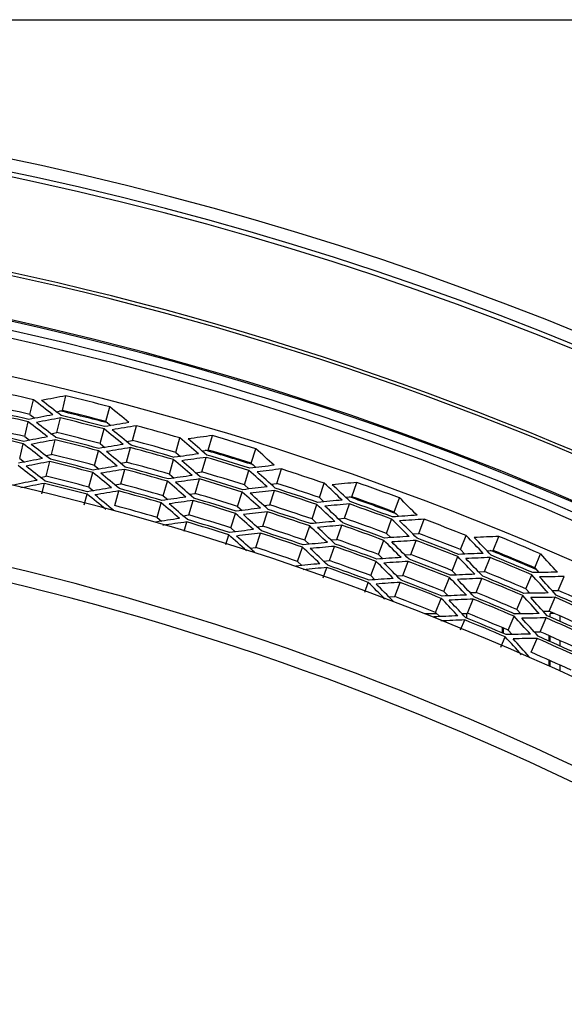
# Model space of a CAD drawing. Header units: millimetres. Extents: x 0 to 420, y -341 to 792.
# Tile 231 of 256: x 177 to 183, y 251 to 262. Entities that reach past the tile are written whole.
import ezdxf

# ---------------------------------------------------------------- set-up
doc = ezdxf.new("R2010")
doc.units = ezdxf.units.MM
doc.header["$LTSCALE"] = 23.1
doc.layers.get('0').update_dxf_attribs({"linetype": 'CONTINUOUS'})
doc.layers.add('06___PRT_ALL_SURFS', color=7, linetype='CONTINUOUS')
doc.layers.add('DIM_PILOTEES', color=7, linetype='CONTINUOUS')
doc.styles.get("Standard").update_dxf_attribs({"font": 'txt', "width": 0.7})
doc.dimstyles.new('DIMSTYLE_4', dxfattribs={"dimtxt": 2.5, "dimasz": 3.5, "dimexe": 2, "dimexo": 0, "dimtad": 1, "dimdec": 0, "dimlfac": 5.882353, "dimdsep": 46, "dimtxsty": 'Standard', "dimblk": '_FILLED', "dimblk1": '_FILLED', "dimblk2": '_FILLED', "dimcen": 0.09, "dimazin": 2, "dimtp": 0.5, "dimtm": 0.5, "dimtfac": 1, "dimtdec": 0, "dimtofl": 0, "dimtmove": 0, "dimatfit": 3, "dimldrblk": '_FILLED', "dimfxl": 0, "dimtolj": 1, "dimarcsym": 0})

# ---------------------------------------------------------------- blocks, each defined once
blk = doc.blocks.new('_FILLED')
at = {"color": 0, "linetype": 'ByBlock'}
blk.add_solid([(0, 0), (-1, 0.1429), (-1, -0.1429)], dxfattribs=at)
blk = doc.blocks.new('*D5')
at = {"layer": 'DIM_PILOTEES', "color": 2, "linetype": 'Continuous'}
for p, q in [((169.576, 261.632), (214.724, 261.632)), ((212.724, 261.632), (212.724, 247.919)), ((212.724, 234.205), (212.724, 247.919)), ((203.576, 234.205), (214.724, 234.205))]:
    blk.add_line(p, q, dxfattribs=at)
at = {"layer": 'DIM_PILOTEES', "color": 2, "linetype": 'Continuous', "xscale": 3.5, "yscale": 3.5, "zscale": 3.5}
for p, rotation in [((212.724, 261.632), 90), ((212.724, 234.205), 270)]:
    blk.add_blockref('_FILLED', p, dxfattribs=dict(at, rotation=rotation))
at = {"layer": 'DIM_PILOTEES', "color": 2, "linetype": 'Continuous', "insert": (209.599, 247.919), "char_height": 2.5, "width": 7.23214, "attachment_point": 2, "rotation": 90, "line_spacing_factor": 0.9}
blk.add_mtext('{\\ftxt;\\W0.0001;\\H0.0001;\\~}{\\ftxt;\\W1.9285714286;\\H2.5; }{\\ftxt;\\W0.0001;\\H0.0001;\\~}', dxfattribs=at)

msp = doc.modelspace()

# ---------------------------------------------------------------- linework, layer by layer
at = {"color": 7, "linetype": 'Continuous'}
for p, q in [((177.4605, 257.3873), (177.4995, 257.5468)), ((177.1092, 257.344), (177.1467, 257.5039)), ((177.934, 257.2677), (177.9754, 257.4266)), ((177.0531, 257.1045), (177.0906, 257.2644)), ((177.4017, 257.1472), (177.4407, 257.3067)), ((177.8717, 257.0285), (177.9131, 257.1874)), ((178.2225, 257.0628), (178.2655, 257.2213)), ((179.0441, 256.9579), (179.091, 257.1152)), ((176.9974, 256.8667), (177.0349, 257.0265)), ((177.3434, 256.9092), (177.3825, 257.0687)), ((178.6912, 256.932), (178.7365, 257.0898)), ((177.8099, 256.7914), (177.8513, 256.9503)), ((178.1581, 256.8254), (178.2011, 256.9838)), ((179.5112, 256.815), (179.5604, 256.9716)), ((177.2855, 256.6725), (177.3245, 256.832)), ((178.6233, 256.6955), (178.6686, 256.8534)), ((178.9735, 256.721), (179.0204, 256.8783)), ((177.7485, 256.5555), (177.7899, 256.7144)), ((178.0942, 256.5896), (178.1372, 256.7481)), ((179.4371, 256.5791), (179.4863, 256.7358)), ((179.7892, 256.596), (179.84, 256.7522)), ((177.2388, 256.4819), (177.2667, 256.5957)), ((178.5559, 256.4607), (178.6012, 256.6186)), ((178.9036, 256.4861), (178.9505, 256.6435)), ((180.2508, 256.4422), (180.3039, 256.5976)), ((180.6046, 256.4506), (180.6592, 256.6055)), ((177.6979, 256.3613), (177.7286, 256.479)), ((178.0305, 256.3547), (178.0735, 256.5132)), ((179.3637, 256.3454), (179.4129, 256.502)), ((179.7131, 256.3621), (179.7639, 256.5182)), ((178.4888, 256.2268), (178.5341, 256.3846)), ((178.834, 256.2526), (178.8809, 256.4099)), ((180.5224, 256.2175), (180.577, 256.3723)), ((181.064, 256.2848), (181.1209, 256.4388)), ((179.2907, 256.1128), (179.3399, 256.2695)), ((179.6376, 256.1298), (179.6884, 256.2859)), ((180.1713, 256.2094), (180.2244, 256.3648)), ((178.7816, 256.0766), (178.8114, 256.1768)), ((180.9783, 256.0529), (181.0352, 256.2069)), ((181.3309, 256.0523), (181.3893, 256.2058)), ((179.5624, 255.8983), (179.6131, 256.0545)), ((180.0924, 255.9782), (180.1454, 256.1336)), ((180.4409, 255.9864), (180.4955, 256.1412)), ((179.2338, 255.9317), (179.267, 256.0374)), ((180.8935, 255.823), (180.9503, 255.9771)), ((181.2433, 255.8224), (181.3017, 255.9759)), ((181.7843, 255.8759), (181.845, 256.0284)), ((182.1381, 255.8667), (182.2003, 256.0187)), ((180.0137, 255.7479), (180.0668, 255.9033)), ((180.3598, 255.7565), (180.4144, 255.9114)), ((180.809, 255.5944), (180.8659, 255.7484)), ((181.1564, 255.5942), (181.2148, 255.7476)), ((181.6934, 255.6473), (181.7541, 255.7999)), ((182.0444, 255.638), (182.1066, 255.7899)), ((182.5887, 255.6784), (182.6531, 255.8294)), ((180.2935, 255.5684), (180.3335, 255.682)), ((180.7425, 255.4144), (180.7816, 255.5202)), ((181.0698, 255.3667), (181.1282, 255.5201)), ((181.6031, 255.4203), (181.6638, 255.5729)), ((181.9516, 255.4112), (182.0138, 255.5632)), ((182.4917, 255.451), (182.5561, 255.6021)), ((182.8437, 255.4331), (182.9097, 255.5834)), ((181.5132, 255.1941), (181.5739, 255.3467)), ((181.8593, 255.1856), (181.9215, 255.3376)), ((182.3955, 255.2257), (182.46, 255.3767)), ((182.7449, 255.2078), (182.8109, 255.3581)), ((181.3976, 255.1828), (181.524, 255.1828)), ((181.737, 255.1758), (181.7548, 255.1569)), ((181.7846, 255.0033), (181.8293, 255.1125)), ((181.7956, 255.1828), (181.8593, 255.1828)), ((181.8392, 255.1366), (181.8195, 255.1575)), ((181.8464, 255.1828), (181.8464, 255.1336)), ((182.2999, 255.0015), (182.3643, 255.1525)), ((182.3597, 255.1828), (182.4347, 255.1828)), ((182.6468, 254.9841), (182.7128, 255.1344)), ((182.7576, 255.1432), (182.7576, 255.1828)), ((182.8017, 255.1828), (182.7576, 255.1828)), ((182.8596, 255.1572), (182.8596, 255.0982)), ((182.2374, 254.9705), (182.2374, 255.028)), ((182.251, 254.9647), (182.251, 255.0223)), ((182.2211, 254.8168), (182.2689, 254.9288)), ((182.5491, 254.7612), (182.615, 254.9115)), ((182.744, 254.8831), (182.744, 254.9412)), ((182.7576, 254.8771), (182.7576, 254.9352)), ((182.8596, 254.8898), (182.8596, 254.8316)), ((182.744, 254.6168), (182.744, 254.6749)), ((182.7576, 254.6107), (182.7576, 254.6688)), ((182.8596, 254.623), (182.8596, 254.5648))]:
    msp.add_line(p, q, dxfattribs=at)
for centre, radius, start, end in [((169.5758, 225.1778), 35.7006, 35.40735, 84.59265), ((169.5758, 225.1778), 35.5622, 35.34865, 84.65135), ((169.5758, 225.1778), 35.5125, 35.34865, 84.65135), ((169.5758, 225.1778), 34.4954, 26.12966, 153.87034), ((169.5758, 225.1778), 34.4607, 26.17495, 153.82505), ((169.5758, 225.1778), 33.9916, 26.73189, 153.26811), ((169.5758, 225.1778), 33.9769, 26.7445, 153.2555), ((169.5758, 225.1778), 33.8792, 26.67945, 153.32055), ((169.5758, 225.1778), 33.7947, 26.74032, 153.25969), ((169.5758, 225.1778), 33.3914, 27.08673, 152.91327), ((169.5758, 225.1778), 33.2008, 76.81874, 77.66261), ((184.8818, 218.0064), 40.2237, 100.57555, 100.95849), ((169.5758, 225.1778), 33.3247, 75.40104, 76.24491), ((153.7929, 227.0348), 38.3896, 52.13111, 52.53076), ((153.6839, 226.9418), 38.5781, 51.97733, 52.37518), ((169.5758, 225.1778), 32.2456, 26.92892, 153.07108), ((169.5758, 225.1778), 32.9548, 76.81874, 77.66261), ((169.5758, 225.1778), 32.9811, 76.81874, 77.66261), ((184.1835, 221.0905), 36.8867, 100.6625, 101.07699), ((169.5758, 225.1778), 33.15, 75.36063, 76.29738), ((169.5758, 225.1778), 33.1039, 75.40104, 76.24491), ((152.7002, 226.1359), 40.2237, 50.68745, 51.07039), ((155.7072, 229.3365), 35.174, 52.12716, 52.56006), ((184.137, 221.2086), 36.714, 100.50892, 100.9252), ((155.6245, 229.2598), 35.3331, 51.97736, 52.40848), ((169.5758, 225.1778), 33.0775, 75.40104, 76.24491), ((184.3989, 219.1828), 38.5781, 99.27076, 99.66861), ((169.5758, 225.1778), 32.7105, 76.81874, 77.66261), ((169.5758, 225.1778), 32.7367, 76.81874, 77.66261), ((154.8765, 228.6001), 36.714, 50.72074, 51.13702), ((184.3472, 219.3164), 38.3896, 99.11519, 99.51483), ((154.7795, 228.5183), 36.8867, 50.56895, 50.98345), ((169.5758, 225.1778), 33.2008, 73.98333, 74.8272), ((184.5084, 217.2581), 40.2237, 97.74014, 98.12309), ((169.5758, 225.1778), 33.3247, 72.56563, 73.4095), ((157.2994, 231.293), 32.43, 52.04858, 52.51485), ((183.5753, 223.7892), 33.8985, 100.66645, 101.11421), ((183.5429, 223.8845), 33.7512, 100.51686, 100.96642), ((157.2369, 231.2281), 32.5671, 51.90279, 52.36727), ((169.5758, 225.1778), 32.8325, 75.40104, 76.24491), ((169.5758, 225.1778), 32.8587, 75.40104, 76.24491), ((183.7921, 222.1444), 35.3331, 99.23746, 99.66858), ((169.5758, 225.1778), 32.9811, 73.98333, 74.8272), ((153.9041, 227.8133), 38.3896, 49.29571, 49.69535), ((153.7906, 227.7257), 38.5781, 49.14192, 49.53978), ((156.6702, 230.6729), 33.7512, 50.67953, 51.12908), ((183.7556, 222.2511), 35.174, 99.08588, 99.51878), ((156.5964, 230.6044), 33.8985, 50.53173, 50.9795), ((169.5758, 225.1778), 32.9548, 73.98333, 74.8272), ((183.9635, 220.3729), 36.8867, 97.82709, 98.24159), ((169.5758, 225.1778), 33.15, 72.51629, 73.45696), ((169.5758, 225.1778), 33.1039, 72.56563, 73.4095), ((152.7683, 226.9695), 40.2237, 47.85204, 48.23499), ((183.084, 226.0886), 31.3257, 100.74503, 101.22633), ((183.0631, 226.1667), 31.1976, 100.59946, 101.08257), ((169.5758, 225.1778), 32.5888, 75.40104, 76.24491), ((169.5758, 225.1778), 32.6149, 75.40104, 76.24491), ((155.9299, 230.0174), 35.174, 49.29175, 49.72465), ((183.9228, 220.4931), 36.714, 97.67352, 98.0898), ((155.8435, 229.945), 35.3331, 49.14196, 49.57308), ((169.5758, 225.1778), 33.0775, 72.56563, 73.4095), ((158.6465, 232.9885), 30.0431, 51.89455, 52.39466), ((158.6001, 232.9323), 30.1633, 51.75284, 52.25112), ((158.1763, 232.4534), 31.1976, 50.56337, 51.04649), ((183.3078, 224.6423), 32.5671, 99.27867, 99.74315), ((183.2836, 224.7291), 32.43, 99.13109, 99.59737), ((158.1208, 232.3946), 31.3257, 50.41961, 50.90092), ((169.5758, 225.1778), 32.7105, 73.98333, 74.8272), ((169.5758, 225.1778), 32.7367, 73.98333, 74.8272), ((155.0638, 229.323), 36.714, 47.88534, 48.30161), ((184.0842, 218.4569), 38.5781, 96.43535, 96.83321), ((184.0392, 218.5929), 38.3896, 96.27978, 96.67942), ((154.9628, 229.2462), 36.8867, 47.73354, 48.14804), ((169.5758, 225.1778), 33.2008, 71.14793, 71.9918), ((182.6831, 228.0824), 29.0707, 100.89905, 101.41451), ((182.6717, 228.1472), 28.9574, 100.75756, 101.27488), ((169.5758, 225.1778), 32.3455, 75.40104, 76.24491), ((169.5758, 225.1778), 32.3716, 75.40104, 76.24491), ((157.617, 231.8928), 32.43, 49.21317, 49.67945), ((183.4895, 223.0984), 33.8985, 97.83104, 98.27881), ((183.4618, 223.1952), 33.7512, 97.68146, 98.13101), ((157.5513, 231.8311), 32.5671, 49.06738, 49.53186), ((169.5758, 225.1778), 32.8325, 72.56563, 73.4095), ((169.5758, 225.1778), 32.8587, 72.56563, 73.4095), ((154.0536, 228.5853), 38.3896, 46.4603, 46.85994), ((184.0983, 216.5291), 40.2237, 94.90474, 95.28768), ((153.936, 228.5034), 38.5781, 46.30652, 46.70437), ((169.5758, 225.1778), 33.3247, 69.73022, 70.5741), ((169.5758, 225.1778), 31.3712, 27.38404, 152.61458), ((159.4613, 234.0104), 28.9574, 50.37107, 50.88838), ((182.9175, 226.7894), 30.1633, 99.39482, 99.89311), ((182.9033, 226.8609), 30.0431, 99.25128, 99.7514), ((169.5758, 225.1778), 32.4671, 73.98333, 74.8272), ((169.5758, 225.1778), 32.4932, 73.98333, 74.8272), ((156.9578, 231.3046), 33.7512, 47.84412, 48.29367), ((183.6246, 221.4448), 35.3331, 96.40206, 96.83318), ((183.5935, 221.5533), 35.174, 96.25048, 96.68338), ((156.8807, 231.2398), 33.8985, 47.69632, 48.14409), ((169.5758, 225.1778), 32.9548, 71.14793, 71.9918), ((169.5758, 225.1778), 32.9811, 71.14793, 71.9918), ((169.5758, 225.1778), 31.2068, 27.38566, 152.61434), ((159.4205, 233.9588), 29.0707, 50.23143, 50.74689), ((159.0463, 233.5195), 30.0431, 49.05914, 49.55926), ((183.1125, 225.4193), 31.3257, 97.90962, 98.39092), ((183.0955, 225.4984), 31.1976, 97.76405, 98.24717), ((158.9972, 233.4658), 30.1633, 48.91743, 49.41572), ((169.5758, 225.1778), 32.5888, 72.56563, 73.4095), ((169.5758, 225.1778), 32.6149, 72.56563, 73.4095), ((183.7082, 219.6671), 36.8867, 94.99168, 95.40618), ((183.6735, 219.7891), 36.714, 94.83811, 95.25439), ((169.5758, 225.1778), 33.0775, 69.73022, 70.5741), ((169.5758, 225.1778), 33.15, 69.6775, 70.61764), ((169.5758, 225.1778), 33.1039, 69.73022, 70.5741), ((152.8775, 227.7987), 40.2237, 45.01664, 45.39958), ((158.5502, 233.0084), 31.1976, 47.72797, 48.21108), ((183.2645, 223.9637), 32.5671, 96.44327, 96.90775), ((183.2446, 224.0515), 32.43, 96.29568, 96.76196), ((169.5758, 225.1778), 32.7105, 71.14793, 71.9918), ((169.5758, 225.1778), 32.7367, 71.14793, 71.9918), ((156.1861, 230.6865), 35.174, 46.45635, 46.88925), ((156.0961, 230.6184), 35.3331, 46.30655, 46.73767), ((182.8107, 227.4304), 29.0707, 98.06364, 98.57911), ((182.8025, 227.4958), 28.9574, 97.92215, 98.43947), ((169.5758, 225.1778), 32.3455, 72.56563, 73.4095), ((169.5758, 225.1778), 32.3716, 72.56563, 73.4095), ((158.4918, 232.9524), 31.3257, 47.58421, 48.06551), ((183.3696, 222.4127), 33.8985, 94.99564, 95.4434), ((169.5758, 225.1778), 32.8587, 69.73022, 70.5741), ((155.2866, 230.0358), 36.714, 45.04993, 45.46621), ((183.734, 217.7474), 38.5781, 93.59995, 93.9978), ((183.6957, 217.8855), 38.3896, 93.44438, 93.84402), ((155.1819, 229.964), 36.8867, 44.89814, 45.31264), ((169.5758, 225.1778), 33.2008, 68.31252, 69.15639), ((182.9809, 226.1275), 30.1633, 96.55942, 97.0577), ((182.9703, 226.1996), 30.0431, 96.41588, 96.91599), ((169.5758, 225.1778), 32.4671, 71.14793, 71.9918), ((169.5758, 225.1778), 32.4932, 71.14793, 71.9918), ((157.9638, 232.4761), 32.43, 46.37776, 46.84404), ((183.3468, 222.5107), 33.7512, 94.84605, 95.29561), ((157.8952, 232.4178), 32.5671, 46.23198, 46.69646), ((169.5758, 225.1778), 32.8325, 69.73022, 70.5741), ((159.9106, 234.5), 28.9574, 47.53566, 48.05298), ((159.8673, 234.4504), 29.0707, 47.39602, 47.91149), ((183.1079, 224.7494), 31.3257, 95.07421, 95.55552), ((157.2763, 231.9212), 33.7512, 45.00871, 45.45827), ((183.4228, 220.7545), 35.3331, 93.56665, 93.99777), ((183.397, 220.8643), 35.174, 93.41507, 93.84797), ((157.1961, 231.8604), 33.8985, 44.86092, 45.30868), ((169.5758, 225.1778), 32.9548, 68.31252, 69.15639), ((169.5758, 225.1778), 32.9811, 68.31252, 69.15639), ((154.2412, 229.3489), 38.3896, 43.6249, 44.02454), ((183.6527, 215.8213), 40.2237, 92.06933, 92.45228), ((154.1197, 229.273), 38.5781, 43.47111, 43.86897), ((169.5758, 225.1778), 33.3247, 66.89482, 67.73869), ((159.4718, 234.0302), 30.0431, 46.22374, 46.72385), ((183.0948, 224.8292), 31.1976, 94.92864, 95.41176), ((159.4201, 233.9789), 30.1633, 46.08203, 46.58031), ((169.5758, 225.1778), 32.5888, 69.73022, 70.5741), ((169.5758, 225.1778), 32.6149, 69.73022, 70.5741), ((183.4183, 218.9747), 36.8867, 92.15628, 92.57078), ((169.5758, 225.1778), 33.15, 66.84533, 67.79004), ((158.951, 233.5443), 31.1976, 44.89256, 45.37567), ((183.1877, 223.288), 32.5671, 93.60786, 94.07234), ((183.1722, 223.3767), 32.43, 93.46028, 93.92656), ((158.89, 233.4912), 31.3257, 44.7488, 45.23011), ((169.5758, 225.1778), 32.7105, 68.31252, 69.15639), ((169.5758, 225.1778), 32.7367, 68.31252, 69.15639), ((156.4749, 231.3421), 35.174, 43.62094, 44.05384), ((183.3897, 219.0984), 36.714, 92.00271, 92.41898), ((156.3817, 231.2786), 35.3331, 43.47114, 43.90226), ((169.5758, 225.1778), 33.0775, 66.89482, 67.73869), ((169.5758, 225.1778), 33.1039, 66.89482, 67.73869), ((153.0276, 228.6215), 40.2237, 42.18123, 42.56418), ((182.906, 226.773), 29.0707, 95.22824, 95.7437), ((182.901, 226.8386), 28.9574, 95.08675, 95.60407), ((169.5758, 225.1778), 32.3455, 69.73022, 70.5741), ((169.5758, 225.1778), 32.3716, 69.73022, 70.5741), ((183.3491, 217.0561), 38.5781, 90.76454, 91.1624), ((160.3769, 234.96), 28.9668, 44.71065, 45.21752), ((183.0115, 225.4632), 30.1633, 93.72401, 94.22229), ((183.0044, 225.5357), 30.0431, 93.58047, 94.08058), ((169.5758, 225.1778), 32.4671, 68.31252, 69.15639), ((169.5758, 225.1778), 32.4932, 68.31252, 69.15639), ((158.339, 233.0416), 32.43, 43.54236, 44.00863), ((183.2159, 221.7337), 33.8985, 92.16023, 92.608), ((183.198, 221.8328), 33.7512, 92.01065, 92.4602), ((158.2676, 232.9867), 32.5671, 43.39657, 43.86105), ((169.5758, 225.1778), 32.8325, 66.89482, 67.73869), ((169.5758, 225.1778), 32.8587, 66.89482, 67.73869), ((155.5444, 230.7367), 36.714, 42.21452, 42.6308), ((183.3177, 217.196), 38.3896, 90.60897, 91.00861), ((155.4363, 230.6702), 36.8867, 42.06273, 42.47723), ((160.3378, 234.9193), 29.0707, 44.56062, 45.07608), ((183.187, 220.0749), 35.3331, 90.73124, 91.16236), ((159.8862, 234.4849), 30.0927, 43.43828, 43.88818), ((183.0701, 224.0805), 31.3257, 92.23881, 92.72011), ((183.061, 224.1609), 31.1976, 92.09324, 92.57635), ((159.8279, 234.4324), 30.2185, 43.30161, 43.74462), ((169.5758, 225.1778), 32.5888, 66.89482, 67.73869), ((169.5758, 225.1778), 32.6149, 66.89482, 67.73869), ((157.6249, 232.5214), 33.7512, 42.17331, 42.62286), ((183.1667, 220.1859), 35.174, 90.57967, 91.01257), ((157.5419, 232.4646), 33.8985, 42.02551, 42.47328), ((169.5758, 225.1778), 32.9548, 65.47712, 66.32099), ((169.5758, 225.1778), 32.9811, 65.47712, 66.32099), ((182.9685, 226.1116), 29.0707, 92.39283, 92.90829), ((182.9669, 226.1775), 28.9574, 92.25134, 92.76866), ((169.5758, 225.1778), 32.3455, 66.89482, 67.73869), ((169.5758, 225.1778), 32.3716, 66.89482, 67.73869), ((159.3779, 234.0596), 31.1976, 42.05715, 42.54027), ((183.0776, 222.617), 32.5671, 90.77245, 91.23693), ((183.0665, 222.7064), 32.43, 90.62487, 91.09115), ((159.3143, 234.0096), 31.3257, 41.9134, 42.3947), ((169.5758, 225.1778), 32.7105, 65.47712, 66.32099), ((169.5758, 225.1778), 32.7367, 65.47712, 66.32099), ((160.8791, 235.4094), 28.9574, 41.86485, 42.38217), ((183.0091, 224.7982), 30.1633, 90.8886, 91.38689), ((183.0057, 224.871), 30.0431, 90.74506, 91.24518), ((160.831, 235.3643), 29.0707, 41.72521, 42.24068), ((169.5758, 225.1778), 32.4671, 65.47712, 66.32099), ((169.5758, 225.1778), 32.4932, 65.47712, 66.32099)]:
    msp.add_arc(centre, radius, start, end, dxfattribs=at)
at = {"layer": '06___PRT_ALL_SURFS', "color": 7, "linetype": 'Continuous'}
for p, q in [((177.1092, 257.344), (177.1627, 257.3028)), ((177.1092, 257.344), (177.1627, 257.3028)), ((177.3929, 257.3745), (177.4605, 257.3873)), ((177.3929, 257.3745), (177.4605, 257.3873)), ((177.934, 257.2677), (177.9873, 257.2244)), ((177.934, 257.2677), (177.9873, 257.2244)), ((177.3364, 257.1349), (177.4017, 257.1472)), ((177.3364, 257.1349), (177.4017, 257.1472)), ((177.0531, 257.1045), (177.1051, 257.0645)), ((177.8717, 257.0285), (177.9233, 256.9867)), ((178.1559, 257.0519), (178.2225, 257.0628)), ((177.2797, 256.8972), (177.3434, 256.9092)), ((177.2797, 256.8972), (177.3434, 256.9092)), ((178.6912, 256.932), (178.7425, 256.8882)), ((178.976, 256.9484), (179.0441, 256.9579)), ((176.9974, 256.8667), (177.0484, 256.8274)), ((178.0935, 256.8148), (178.1581, 256.8254)), ((178.0935, 256.8148), (178.1581, 256.8254)), ((179.5112, 256.815), (179.5623, 256.769)), ((177.8099, 256.7914), (177.8603, 256.7505)), ((177.8099, 256.7914), (177.8603, 256.7506)), ((178.6233, 256.6955), (178.6732, 256.653)), ((178.9078, 256.7119), (178.9735, 256.721)), ((177.2226, 256.6605), (177.2855, 256.6725)), ((177.2226, 256.6605), (177.2855, 256.6725)), ((178.0307, 256.5792), (178.0942, 256.5896)), ((179.7221, 256.5885), (179.7892, 256.596)), ((179.7221, 256.5885), (179.7892, 256.596)), ((177.7485, 256.5555), (177.7981, 256.5152)), ((178.8394, 256.4773), (178.9036, 256.4861)), ((179.4371, 256.5791), (179.4866, 256.5348)), ((178.5559, 256.4607), (178.6048, 256.419)), ((180.2508, 256.4422), (180.2999, 256.3959)), ((180.5361, 256.4445), (180.6046, 256.4506)), ((180.5361, 256.4445), (180.6046, 256.4506)), ((179.3637, 256.3454), (179.4119, 256.3021)), ((179.648, 256.3548), (179.7131, 256.3621)), ((181.064, 256.2848), (181.1128, 256.2364)), ((181.064, 256.2848), (181.1128, 256.2364)), ((178.4888, 256.2268), (178.5372, 256.1853)), ((178.7706, 256.2437), (178.834, 256.2526)), ((180.1713, 256.2094), (180.219, 256.1645)), ((180.4562, 256.2117), (180.5224, 256.2175)), ((180.4562, 256.2117), (180.5224, 256.2175)), ((179.2907, 256.1128), (179.3382, 256.0701)), ((179.5737, 256.1225), (179.6376, 256.1298)), ((180.9783, 256.0529), (181.0255, 256.0062)), ((180.9783, 256.0529), (181.0256, 256.0062)), ((181.2635, 256.0481), (181.3309, 256.0523)), ((180.0924, 255.9782), (180.1392, 255.9341)), ((180.3763, 255.9807), (180.4409, 255.9864)), ((180.3763, 255.9807), (180.4409, 255.9864)), ((179.499, 255.891), (179.5624, 255.8983)), ((181.7843, 255.8759), (181.831, 255.8272)), ((181.7843, 255.8759), (181.8311, 255.8272)), ((182.0694, 255.8641), (182.1381, 255.8667)), ((180.0137, 255.7479), (180.0601, 255.704)), ((180.2961, 255.7508), (180.3598, 255.7565)), ((180.8935, 255.823), (180.9395, 255.7774)), ((180.8935, 255.823), (180.9395, 255.7774)), ((181.1779, 255.8183), (181.2433, 255.8224)), ((181.6934, 255.6473), (181.7388, 255.6001)), ((181.9781, 255.6355), (182.0444, 255.638)), ((182.5887, 255.6784), (182.635, 255.6277)), ((180.809, 255.5944), (180.8544, 255.5493)), ((180.809, 255.5944), (180.8544, 255.5493)), ((181.0922, 255.5901), (181.1564, 255.5942)), ((181.6031, 255.4203), (181.6477, 255.3739)), ((181.8868, 255.4087), (181.9516, 255.4112)), ((182.4917, 255.451), (182.5365, 255.4021)), ((182.7763, 255.4321), (182.8437, 255.4331)), ((181.0061, 255.3625), (181.0698, 255.3667)), ((181.5132, 255.1941), (181.5573, 255.148)), ((181.5132, 255.1941), (181.5573, 255.148)), ((182.3955, 255.2257), (182.4393, 255.1778)), ((182.6794, 255.2069), (182.7449, 255.2078)), ((182.6794, 255.2069), (182.7449, 255.2078)), ((181.7953, 255.1831), (181.8593, 255.1856)), ((182.2999, 255.0015), (182.343, 254.9542)), ((182.5825, 254.9832), (182.6468, 254.9841)), ((182.5825, 254.9832), (182.6468, 254.9841))]:
    msp.add_line(p, q, dxfattribs=at)
for radius, start, end in [(33.0366, 76.81874, 77.66261), (33.1605, 75.40104, 76.24491), (32.7906, 76.81874, 77.66261), (32.9133, 75.40104, 76.24491), (33.0366, 73.98333, 74.8272), (32.6683, 75.40104, 76.24491), (33.1605, 72.56563, 73.4095), (32.7906, 73.98333, 74.8272), (32.9133, 72.56563, 73.4095), (32.4246, 75.40104, 76.24491), (32.5463, 73.98333, 74.8272), (33.0366, 71.14793, 71.9918), (32.6683, 72.56563, 73.4095), (33.1605, 69.73022, 70.5741), (32.3029, 73.98333, 74.8272), (32.7906, 71.14793, 71.9918), (32.4246, 72.56563, 73.4095), (32.9133, 69.73022, 70.5741), (32.5463, 71.14793, 71.9918), (33.0366, 68.31252, 69.15639), (32.6683, 69.73022, 70.5741), (32.3029, 71.14793, 71.9918), (33.1605, 66.89482, 67.73869), (32.4246, 69.73022, 70.5741), (32.7906, 68.31252, 69.15639), (32.9133, 66.89482, 67.73869), (32.5463, 68.31252, 69.15639), (32.6683, 66.89482, 67.73869), (33.0366, 65.47712, 66.32099), (32.3029, 68.31252, 69.15639), (32.7906, 65.47712, 66.32099), (32.4246, 66.89482, 67.73869), (32.5463, 65.47712, 66.32099), (32.3029, 65.47712, 66.32099)]:
    msp.add_arc((169.5758, 225.1778), radius, start, end, dxfattribs=at)

# ---------------------------------------------------------------- dimensions: what is measured, and where the dimension line sits
at = {"layer": 'DIM_PILOTEES', "color": 2, "linetype": 'Continuous'}
dim = msp.add_linear_dim(base=(212.7236, 234.2053), p1=(169.5758, 261.6325), p2=(203.5758, 234.2053), angle=270, text='{\\ftxt;\\W0.0001;\\H0.0001;\\~}{\\ftxt;\\W1.9285714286;\\H2.5; }{\\ftxt;\\W0.0001;\\H0.0001;\\~}', dimstyle='DIMSTYLE_4', dxfattribs=at)
dim.commit()
dim.dimension.update_dxf_attribs({"geometry": '*D5', "text_midpoint": (212.7236, 247.5618), "dimtype": 160})

doc.saveas('drawing.dxf')
